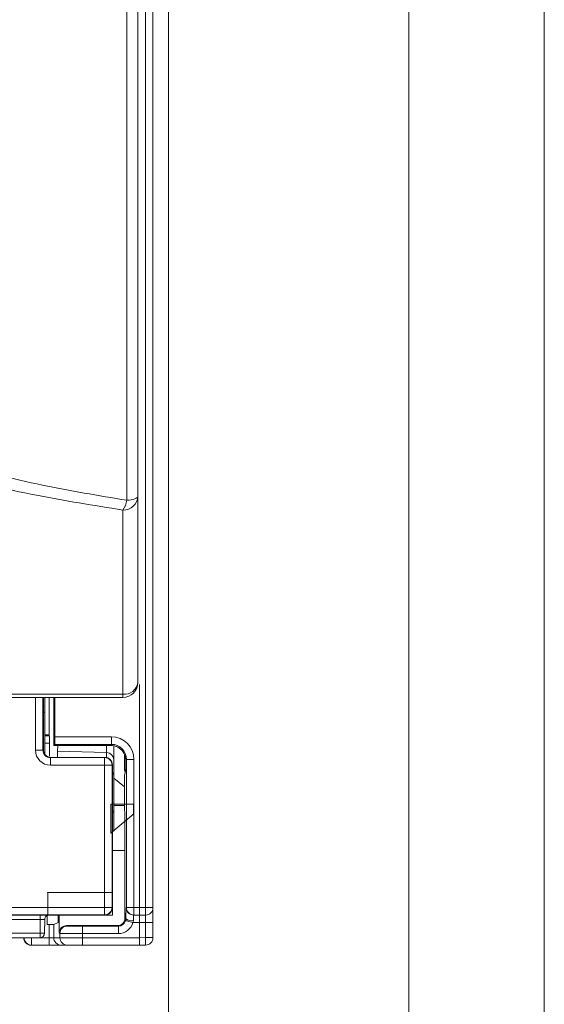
# Model space of a CAD drawing. Header units: metres. Extents: x 7168 to 12828, y 1523 to 3619.
# Tile 77 of 132: x 12044.3 to 12047.79, y 2235.13 to 2241.68. Entities that reach past the tile are written whole.
import ezdxf

# ---------------------------------------------------------------- set-up
doc = ezdxf.new("R2010")
doc.units = ezdxf.units.M
doc.linetypes.add('CENTERX2', pattern=[4, 2.5, -0.5, 0.5, -0.5])
doc.layers.add('w0', color=7, linetype='Continuous', lineweight=20)

msp = doc.modelspace()

# ---------------------------------------------------------------- linework, layer by layer
at = {"color": 7, "linetype": 'Continuous', "lineweight": 0}
for p, q in [((12045.134, 2235.7744, -17586.4959), (12045.134, 2246.9144, -17586.4959)), ((12045.1831, 2246.9144, -17586.4959), (12045.1831, 2235.7744, -17586.4959)), ((12045.0246, 2238.4863, -17586.4959), (12045.0093, 2238.4848, -17586.4959)), ((12045.0388, 2238.4885, -17586.4959), (12045.0246, 2238.4863, -17586.4959)), ((12045.0516, 2238.4913, -17586.4959), (12045.0388, 2238.4885, -17586.4959)), ((12045.0625, 2238.4946, -17586.4959), (12045.0516, 2238.4913, -17586.4959)), ((12045.0713, 2238.4984, -17586.4959), (12045.0625, 2238.4946, -17586.4959)), ((12045.0778, 2238.5026, -17586.4959), (12045.0713, 2238.4984, -17586.4959)), ((12045.0818, 2238.5069, -17586.4959), (12045.0778, 2238.5026, -17586.4959)), ((12045.0831, 2238.5114, -17586.4959), (12045.0818, 2238.5069, -17586.4959)), ((12045.0931, 2235.7737, -17586.4959), (12045.0931, 2237.2595, -17586.4959)), ((12034.7831, 2237.1946, -17586.4959), (12044.9831, 2237.1946, -17586.4959)), ((12044.9831, 2237.1725, -17586.4959), (12034.7831, 2237.1725, -17586.4959)), ((12044.4018, 2236.8219, -17586.4959), (12044.4018, 2237.1725, -17586.4959)), ((12044.4518, 2237.1725, -17586.4959), (12044.4518, 2236.8219, -17586.4959)), ((12044.4553, 2237.1725, -17586.4959), (12044.4549, 2237.0737, -17586.4959)), ((12044.4637, 2237.1725, -17586.4959), (12044.4637, 2237.0737, -17586.4959)), ((12044.4924, 2237.1725, -17586.4959), (12044.4924, 2236.9237, -17586.4959)), ((12044.5231, 2237.1725, -17586.4959), (12044.5231, 2236.8537, -17586.4959)), ((12044.5308, 2236.9105, -17586.4959), (12044.5308, 2237.1725, -17586.4959)), ((12044.9831, 2237.1946, -17586.4959), (12044.9831, 2237.1725, -17586.4959)), ((12044.4549, 2237.0737, -17586.4959), (12044.4549, 2236.8237, -17586.4959)), ((12044.4637, 2237.0737, -17586.4959), (12044.4549, 2237.0737, -17586.4959)), ((12044.4637, 2237.0737, -17586.4959), (12044.4637, 2236.7953, -17586.4959)), ((12044.4924, 2236.9237, -17586.4959), (12044.4637, 2236.9237, -17586.4959)), ((12044.4637, 2236.9173, -17586.4959), (12044.4939, 2236.9173, -17586.4959)), ((12044.4924, 2236.9237, -17586.4959), (12044.4939, 2236.9173, -17586.4959)), ((12044.5308, 2236.9105, -17586.4959), (12044.9072, 2236.9105, -17586.4959)), ((12044.9072, 2236.9105, -17586.4959), (12044.9072, 2236.8605, -17586.4959)), ((12044.4518, 2236.8219, -17586.4959), (12044.4549, 2236.8237, -17586.4959)), ((12044.4945, 2236.8674, -17586.4959), (12044.4637, 2236.8674, -17586.4959)), ((12044.4945, 2236.7829, -17586.4959), (12044.4945, 2236.8674, -17586.4959)), ((12044.5231, 2236.8537, -17586.4959), (12044.5299, 2236.8605, -17586.4959)), ((12044.5231, 2236.8537, -17586.4959), (12044.8947, 2236.8537, -17586.4959)), ((12044.9072, 2236.8605, -17586.4959), (12044.5299, 2236.8605, -17586.4959)), ((12044.55, 2236.8537, -17586.4959), (12044.5494, 2236.816, -17586.4959)), ((12044.8748, 2236.8053, -17586.4959), (12044.8748, 2236.8537, -17586.4959)), ((12044.8947, 2236.8537, -17586.4959), (12044.9024, 2236.8537, -17586.4959)), ((12044.9024, 2236.8537, -17586.4959), (12044.9072, 2236.8605, -17586.4959)), ((12044.9231, 2236.8513, -17586.4959), (12044.9231, 2236.7584, -17586.4959)), ((12044.4018, 2236.8219, -17586.4959), (12044.4518, 2236.8219, -17586.4959)), ((12044.5049, 2236.7737, -17586.4959), (12044.5018, 2236.7719, -17586.4959)), ((12044.5018, 2236.7219, -17586.4959), (12044.5018, 2236.7719, -17586.4959)), ((12044.5018, 2236.7719, -17586.4959), (12044.8613, 2236.7719, -17586.4959)), ((12044.8631, 2236.7737, -17586.4959), (12044.5049, 2236.7737, -17586.4959)), ((12044.8748, 2236.8053, -17586.4959), (12044.5494, 2236.816, -17586.4959)), ((12044.8613, 2236.7719, -17586.4959), (12044.8631, 2236.7737, -17586.4959)), ((12044.8613, 2236.7219, -17586.4959), (12044.8613, 2236.7719, -17586.4959)), ((12044.8748, 2236.7723, -17586.4959), (12044.8748, 2236.8053, -17586.4959)), ((12044.9231, 2236.7584, -17586.4959), (12044.9231, 2236.6498, -17586.4959)), ((12044.9938, 2236.7943, -17586.4959), (12044.9938, 2236.6935, -17586.4959)), ((12045.0071, 2236.7605, -17586.4959), (12045.0024, 2236.7538, -17586.4959)), ((12045.0071, 2236.7605, -17586.4959), (12045.0571, 2236.7605, -17586.4959)), ((12045.0071, 2235.7737, -17586.4959), (12045.0071, 2236.7605, -17586.4959)), ((12045.0571, 2236.7605, -17586.4959), (12045.0571, 2235.7737, -17586.4959)), ((12044.8613, 2236.7219, -17586.4959), (12044.5018, 2236.7219, -17586.4959)), ((12044.8613, 2235.7755, -17586.4959), (12044.8613, 2236.7219, -17586.4959)), ((12044.8613, 2236.7219, -17586.4959), (12044.9113, 2236.7219, -17586.4959)), ((12044.9131, 2236.7237, -17586.4959), (12044.9113, 2236.7219, -17586.4959)), ((12044.9113, 2236.7219, -17586.4959), (12044.9113, 2235.7755, -17586.4959)), ((12044.9131, 2236.7237, -17586.4959), (12044.9131, 2235.7737, -17586.4959)), ((12045.0024, 2236.6935, -17586.4959), (12044.9938, 2236.6935, -17586.4959)), ((12044.9938, 2236.6935, -17586.4959), (12044.9974, 2236.6721, -17586.4959)), ((12044.9974, 2236.6721, -17586.4959), (12045.0024, 2236.6935, -17586.4959)), ((12045.0023, 2236.7538, -17586.4959), (12045.0024, 2236.7538, -17586.4959)), ((12045.0023, 2236.7538, -17586.4959), (12045.0024, 2236.7537, -17586.4959)), ((12045.0024, 2236.7538, -17586.4959), (12045.0024, 2236.7537, -17586.4959)), ((12045.0024, 2236.6935, -17586.4959), (12045.0024, 2236.7537, -17586.4959)), ((12045.0024, 2236.7537, -17586.4959), (12045.0024, 2236.7537, -17586.4959)), ((12044.9231, 2236.6498, -17586.4959), (12044.9231, 2236.4312, -17586.4959)), ((12044.9931, 2236.5778, -17586.4959), (12044.9231, 2236.6365, -17586.4959)), ((12044.9931, 2236.6537, -17586.4959), (12044.9974, 2236.6721, -17586.4959)), ((12044.9931, 2236.6537, -17586.4959), (12044.9931, 2236.4537, -17586.4959)), ((12044.9231, 2236.4615, -17586.4959), (12044.9031, 2236.4615, -17586.4959)), ((12044.9031, 2236.2698, -17586.4959), (12044.9031, 2236.4615, -17586.4959)), ((12044.9231, 2236.4615, -17586.4959), (12045.0531, 2236.4615, -17586.4959)), ((12044.9231, 2236.4537, -17586.4959), (12044.9931, 2236.4537, -17586.4959)), ((12045.0531, 2236.3956, -17586.4959), (12045.0531, 2236.4615, -17586.4959)), ((12044.9231, 2236.2865, -17586.4959), (12045.0531, 2236.3956, -17586.4959)), ((12044.9231, 2236.2865, -17586.4959), (12044.9031, 2236.2698, -17586.4959)), ((12044.9968, 2236.1537, -17586.4959), (12044.9131, 2236.1537, -17586.4959)), ((12044.9968, 2235.7037, -17586.4959), (12044.9968, 2236.1537, -17586.4959)), ((12044.4831, 2235.8737, -17586.4959), (12044.4831, 2235.7237, -17586.4959)), ((12044.4831, 2235.8737, -17586.4959), (12044.9131, 2235.8737, -17586.4959)), ((12044.9131, 2235.8737, -17586.4959), (12044.9131, 2235.7237, -17586.4959)), ((12034.9049, 2235.7755, -17586.4959), (12044.8613, 2235.7755, -17586.4959)), ((12044.8613, 2235.7755, -17586.4959), (12044.9113, 2235.7755, -17586.4959)), ((12044.8613, 2235.7755, -17586.4959), (12044.8613, 2235.7255, -17586.4959)), ((12044.9113, 2235.7755, -17586.4959), (12044.9131, 2235.7737, -17586.4959)), ((12045.0931, 2235.7737, -17586.4959), (12045.134, 2235.7744, -17586.4959)), ((12045.1831, 2235.7744, -17586.4959), (12045.134, 2235.7744, -17586.4959)), ((12045.1831, 2235.7744, -17586.4959), (12045.1831, 2235.6744, -17586.4959)), ((12044.8613, 2235.7255, -17586.4959), (12034.9049, 2235.7255, -17586.4959)), ((12035.3326, 2235.7244, -17586.4959), (12044.4336, 2235.7244, -17586.4959)), ((12044.4336, 2235.6944, -17586.4959), (12044.4336, 2235.7244, -17586.4959)), ((12044.4804, 2235.6614, -17586.4959), (12044.4804, 2235.7207, -17586.4959)), ((12044.4831, 2235.7237, -17586.4959), (12044.9131, 2235.7237, -17586.4959)), ((12044.4936, 2235.7241, -17586.4959), (12044.4935, 2235.7237, -17586.4959)), ((12044.8631, 2235.7237, -17586.4959), (12044.4935, 2235.7237, -17586.4959)), ((12044.5518, 2235.6737, -17586.4959), (12044.5518, 2235.7237, -17586.4959)), ((12044.5591, 2235.7237, -17586.4959), (12044.5591, 2235.6037, -17586.4959)), ((12044.8631, 2235.7237, -17586.4959), (12044.8613, 2235.7255, -17586.4959)), ((12045.0047, 2235.7737, -17586.4959), (12045.0071, 2235.7737, -17586.4959)), ((12045.0071, 2235.7737, -17586.4959), (12045.0571, 2235.7737, -17586.4959)), ((12045.0571, 2235.7237, -17586.4959), (12045.0547, 2235.7237, -17586.4959)), ((12045.0571, 2235.7737, -17586.4959), (12045.0571, 2235.7237, -17586.4959)), ((12045.0571, 2235.7737, -17586.4959), (12045.0931, 2235.7737, -17586.4959)), ((12045.0931, 2235.7237, -17586.4959), (12045.0571, 2235.7237, -17586.4959)), ((12045.0931, 2235.7737, -17586.4959), (12045.0931, 2235.7737, -17586.4959)), ((12045.134, 2235.7244, -17586.4959), (12045.0931, 2235.7237, -17586.4959)), ((12044.4336, 2235.6944, -17586.4959), (12035.3326, 2235.6944, -17586.4959)), ((12044.4328, 2235.6037, -17586.4959), (12044.4336, 2235.6944, -17586.4959)), ((12044.4636, 2235.6943, -17586.4959), (12044.4628, 2235.6035, -17586.4959)), ((12044.4636, 2235.6943, -17586.4959), (12044.4642, 2235.7002, -17586.4959)), ((12044.4642, 2235.7002, -17586.4959), (12044.4652, 2235.7038, -17586.4959)), ((12044.4934, 2235.6614, -17586.4959), (12044.4804, 2235.6614, -17586.4959)), ((12044.4934, 2235.5737, -17586.4959), (12044.4934, 2235.6614, -17586.4959)), ((12044.5234, 2235.6616, -17586.4959), (12044.5518, 2235.6737, -17586.4959)), ((12044.5234, 2235.6616, -17586.4959), (12044.5234, 2235.5737, -17586.4959)), ((12044.6091, 2235.6537, -17586.4959), (12044.6146, 2235.6514, -17586.4959)), ((12044.6091, 2235.6537, -17586.4959), (12044.9468, 2235.6537, -17586.4959)), ((12044.7146, 2235.6508, -17586.4959), (12044.7146, 2235.6008, -17586.4959)), ((12044.7146, 2235.6508, -17586.4959), (12044.9535, 2235.6508, -17586.4959)), ((12044.9535, 2235.6508, -17586.4959), (12044.9468, 2235.6537, -17586.4959)), ((12044.9535, 2235.6508, -17586.4959), (12044.9535, 2235.6008, -17586.4959)), ((12044.9968, 2235.7037, -17586.4959), (12045.0035, 2235.7008, -17586.4959)), ((12045.0016, 2235.6873, -17586.4959), (12045.0026, 2235.687, -17586.4959)), ((12045.0026, 2235.687, -17586.4959), (12045.0054, 2235.6862, -17586.4959)), ((12045.0054, 2235.6862, -17586.4959), (12045.0099, 2235.6849, -17586.4959)), ((12045.0099, 2235.6849, -17586.4959), (12045.0159, 2235.6832, -17586.4959)), ((12045.0159, 2235.6832, -17586.4959), (12045.0232, 2235.6812, -17586.4959)), ((12045.0232, 2235.6812, -17586.4959), (12045.0315, 2235.6789, -17586.4959)), ((12045.0315, 2235.6789, -17586.4959), (12045.0404, 2235.6763, -17586.4959)), ((12045.0404, 2235.6763, -17586.4959), (12045.0497, 2235.6737, -17586.4959)), ((12045.0931, 2235.6737, -17586.4959), (12045.0497, 2235.6737, -17586.4959)), ((12045.134, 2235.6744, -17586.4959), (12045.0931, 2235.6737, -17586.4959)), ((12045.0931, 2235.6737, -17586.4959), (12045.0931, 2235.5737, -17586.4959)), ((12045.1831, 2235.6744, -17586.4959), (12045.134, 2235.6744, -17586.4959)), ((12045.134, 2235.5744, -17586.4959), (12045.134, 2235.6744, -17586.4959)), ((12045.1831, 2235.6744, -17586.4959), (12045.1831, 2235.5744, -17586.4959)), ((12035.3334, 2235.6037, -17586.4959), (12044.4328, 2235.6037, -17586.4959)), ((12044.4328, 2235.6037, -17586.4959), (12044.4328, 2235.5737, -17586.4959)), ((12044.4328, 2235.6037, -17586.4959), (12044.4387, 2235.6037, -17586.4959)), ((12044.4387, 2235.6037, -17586.4959), (12044.4443, 2235.6036, -17586.4959)), ((12044.4443, 2235.6036, -17586.4959), (12044.4495, 2235.6036, -17586.4959)), ((12044.4495, 2235.6036, -17586.4959), (12044.454, 2235.6035, -17586.4959)), ((12044.454, 2235.6035, -17586.4959), (12044.4578, 2235.6035, -17586.4959)), ((12044.4578, 2235.6035, -17586.4959), (12044.4605, 2235.6035, -17586.4959)), ((12044.4605, 2235.6035, -17586.4959), (12044.4622, 2235.6035, -17586.4959)), ((12044.4622, 2235.6035, -17586.4959), (12044.4628, 2235.6035, -17586.4959)), ((12044.5646, 2235.6014, -17586.4959), (12044.5591, 2235.6037, -17586.4959)), ((12044.5646, 2235.5737, -17586.4959), (12044.5646, 2235.6014, -17586.4959)), ((12044.7146, 2235.6008, -17586.4959), (12044.7146, 2235.5737, -17586.4959)), ((12044.9535, 2235.6008, -17586.4959), (12044.7146, 2235.6008, -17586.4959)), ((12044.4328, 2235.5737, -17586.4959), (12035.3334, 2235.5737, -17586.4959)), ((12044.3762, 2235.5237, -17586.4959), (12044.3731, 2235.5237, -17586.4959)), ((12044.3762, 2235.5237, -17586.4959), (12044.3762, 2235.5737, -17586.4959)), ((12044.4934, 2235.5237, -17586.4959), (12044.3762, 2235.5237, -17586.4959)), ((12044.4328, 2235.5737, -17586.4959), (12044.4934, 2235.5737, -17586.4959)), ((12044.4934, 2235.5737, -17586.4959), (12044.5234, 2235.5737, -17586.4959)), ((12044.4934, 2235.5237, -17586.4959), (12044.4934, 2235.5737, -17586.4959)), ((12044.5734, 2235.5237, -17586.4959), (12044.4934, 2235.5237, -17586.4959)), ((12044.5234, 2235.5737, -17586.4959), (12044.5646, 2235.5737, -17586.4959)), ((12044.5646, 2235.5737, -17586.4959), (12044.7146, 2235.5737, -17586.4959)), ((12044.6146, 2235.5237, -17586.4959), (12044.5734, 2235.5237, -17586.4959)), ((12044.7146, 2235.5237, -17586.4959), (12044.6146, 2235.5237, -17586.4959)), ((12044.7146, 2235.5237, -17586.4959), (12044.7146, 2235.5737, -17586.4959)), ((12044.7146, 2235.5737, -17586.4959), (12045.0931, 2235.5737, -17586.4959)), ((12045.0931, 2235.5237, -17586.4959), (12044.7146, 2235.5237, -17586.4959)), ((12045.0931, 2235.5737, -17586.4959), (12045.134, 2235.5744, -17586.4959)), ((12045.0931, 2235.5737, -17586.4959), (12045.0931, 2235.5737, -17586.4959)), ((12045.134, 2235.5244, -17586.4959), (12045.0931, 2235.5237, -17586.4959)), ((12045.1831, 2235.5744, -17586.4959), (12045.134, 2235.5744, -17586.4959))]:
    msp.add_line(p, q, dxfattribs=at)
at = {"color": 7, "linetype": 'CENTERX2', "lineweight": 0}
msp.add_line((12044.9231, 2236.2865, -17586.4959), (12044.9231, 2236.4615, -17586.4959), dxfattribs=at)
at = {"color": 7, "linetype": 'Continuous', "lineweight": 0}
for centre, radius, start, end in [((12044.9872, 2238.5159, -17586.4959), 0.096, 267.53093, 357.29729), ((12044.8535, 2238.5102, -17586.4959), 0.1578, 325.18336, 350.73805), ((12044.9929, 2237.2851, -17586.4959), 0.0911, 263.8139, 352.05365), ((12044.9831, 2237.2725, -17586.4959), 0.1, 270, 0), ((12044.8613, 2236.7219, -17586.4959), 0.05, 0.00052, 89.99948), ((12044.8747, 2236.7569, -17586.4959), 0.0484, 1.75544, 89.80834), ((12044.8894, 2236.649, -17586.4959), 0.0336, 1.39075, 45.37212), ((12044.8731, 2236.4312, -17586.4959), 0.05, 323.1301, 0), ((12044.8613, 2235.7756, -17586.4959), 0.05, 270.00173, 359.99827), ((12044.4178, 2235.7494, -17586.4959), 0.7166, 358.00099, 1.99901), ((12045.1331, 2235.7744, -17586.4959), 0.05, 271, 0), ((12044.4935, 2235.6937, -17586.4959), 0.03, 89.99946, 161.11636), ((12044.4936, 2235.6941, -17586.4959), 0.03, 89.99997, 161.1155), ((12045.0547, 2235.7737, -17586.4959), 0.05, 179.99713, 269.9986), ((12045.0571, 2235.7737, -17586.4959), 0.05, 179.99671, 269.99859), ((12044.6146, 2235.6014, -17586.4959), 0.05, 90.00518, 179.99781), ((12045.0423, 2235.7449, -17586.4959), 0.0587, 228.67862, 280.99893), ((12044.4328, 2235.6037, -17586.4959), 0.03, 270, 359.5), ((12044.3731, 2235.5737, -17586.4959), 0.05, 180, 270), ((12044.3762, 2235.5737, -17586.4959), 0.05, 180.00064, 269.99851), ((12044.5734, 2235.5737, -17586.4959), 0.05, 179.99883, 269.9969), ((12044.6146, 2235.5737, -17586.4959), 0.05, 179.99841, 269.99689), ((12044.4178, 2235.5494, -17586.4959), 0.7166, 358.00094, 1.99906), ((12045.1331, 2235.5744, -17586.4959), 0.05, 271, 0)]:
    msp.add_arc(centre, radius, start, end, dxfattribs=at)
for centre, major_axis, ratio, start_param, end_param in [((12044.4939, 2236.8674, -17586.4959), (0, 0.05), 0.012218, 4.712389, 6.230825), ((12044.5299, 2236.9105, -17586.4959), (0, 0.05), 0.017455, 3.159046, 4.712389), ((12044.9071, 2236.7605, -17586.4959), (-0.086, -0.1229), 0.999773, 2.181605, 3.752188), ((12044.5049, 2236.8237, -17586.4959), (-0.0429, -0.0257), 0.999948, 5.742796, 6.346511), ((12044.9071, 2236.7605, -17586.4959), (0.0574, 0.082), 0.999546, 5.323197, 6.89378), ((12044.5018, 2236.8219, -17586.4959), (-0.0858, -0.0515), 0.999948, 5.742796, 7.313546), ((12044.5018, 2236.8219, -17586.4959), (0.0429, 0.0257), 0.999845, 2.601203, 4.171954), ((12044.5049, 2236.8237, -17586.4959), (-0.0429, -0.0257), 0.999948, 0.063325, 1.030361), ((12044.5507, 2236.1537, -17586.4959), (0, 0.7047), 0.005236, 0.348894, 0.49543), ((12044.8631, 2236.7237, -17586.4959), (0.0354, 0.0354), 0.999973, 5.497801, 7.06857), ((12044.9931, 2236.1537, -17586.4959), (0, 0.3), 0.012218, 4.712389, 6.283185), ((12044.4336, 2235.7241, -17586.4959), (0.06, 0), 0.005236, 6.281394, 7.853936), ((12044.8631, 2235.7737, -17586.4959), (-0.0354, 0.0354), 0.999973, 2.356208, 3.926977), ((12045.0047, 2235.6737, -17586.4959), (0, 0.1), 0.012218, 0, 1.296418), ((12045.0547, 2235.6737, -17586.4959), (0, 0.05), 0.024436, 0, 1.296418), ((12045.0935, 2235.6737, -17586.4959), (-0.0004, 0.05), 0.008726, 0, 1.570568), ((12045.0926, 2235.7737, -17586.4959), (-0.0004, 0.05), 0.008726, 3.141593, 4.712161), ((12045.1331, 2235.6744, -17586.4959), (0.0009, 0.05), 0.017429, 4.713302, 6.283794), ((12044.4336, 2235.6941, -17586.4959), (0.03, 0.0003), 0.010469, 6.281257, 7.853799), ((12044.4934, 2235.6616, -17586.4959), (0.03, 0), 0.005236, 4.712389, 6.270968), ((12044.6091, 2235.6037, -17586.4959), (0.046, -0.0197), 0.999912, 1.975705, 3.546438), ((12044.7146, 2235.6514, -17586.4959), (0.1, 0), 0.005236, 3.15381, 4.712389), ((12044.9467, 2235.7037, -17586.4959), (0.046, -0.0197), 0.999912, 5.117298, 6.68803), ((12044.9535, 2235.7008, -17586.4959), (0.046, -0.0197), 0.999735, 5.117298, 6.41345), ((12044.9535, 2235.7008, -17586.4959), (0.0919, -0.0394), 0.999912, 5.117298, 6.41345), ((12042.2286, 2235.6737, -17586.4959), (2.8645, 0), 0.017455, 0, 0.000152), ((12044.7146, 2235.6014, -17586.4959), (0.15, 0), 0.003491, 3.15381, 4.712389), ((12045.0926, 2235.5737, -17586.4959), (-0.0004, 0.05), 0.008726, 3.141593, 4.712161)]:
    msp.add_ellipse(centre, major_axis=major_axis, ratio=ratio, start_param=start_param, end_param=end_param, dxfattribs=at)
for points, knots in [([(12043.9983, 2240.1725, -17586.4959), (12044.0479, 2240.6021, -17586.4959), (12044.1471, 2241.4613, -17586.4959), (12044.2889, 2242.7009, -17586.4959), (12044.4243, 2243.8845, -17586.4959), (12044.5529, 2245.0105, -17586.4959), (12044.6821, 2246.1352, -17586.4959), (12044.8104, 2247.2564, -17586.4959), (12044.9126, 2248.1183, -17586.4959), (12044.9694, 2248.6058, -17586.4959), (12044.9831, 2248.7233, -17586.4959)], [0, 0, 0, 0, 0.151531, 0.303062, 0.434155, 0.565248, 0.696341, 0.827434, 0.958414, 1, 1, 1, 1]), ([(12043.8409, 2240.1634, -17586.4959), (12043.8986, 2240.6662, -17586.4959), (12044.0096, 2241.6344, -17586.4959), (12044.1752, 2243.0788, -17586.4959), (12044.3191, 2244.3337, -17586.4959), (12044.4453, 2245.4342, -17586.4959), (12044.5529, 2246.3722, -17586.4959), (12044.6241, 2246.993, -17586.4959), (12044.6593, 2247.2997, -17586.4959)], [0, 0, 0, 0, 0.21266, 0.409489, 0.606318, 0.738549, 0.87078, 1, 1, 1, 1]), ([(12044.7089, 2247.2886, -17586.4959), (12044.7089, 2247.2886, -17586.4959), (12044.6509, 2246.8239, -17586.4959), (12044.5501, 2245.8874, -17586.4959), (12044.3859, 2244.482, -17586.4959), (12044.225, 2243.0753, -17586.4959), (12044.0592, 2241.6334, -17586.4959), (12043.9482, 2240.6667, -17586.4959), (12043.8905, 2240.1646, -17586.4959)], [0, 0, 0, 0, 0.000001, 0.196816, 0.393631, 0.590446, 0.787261, 1, 1, 1, 1]), ([(12044.6752, 2245.5558, -17586.4959), (12044.6543, 2245.3715, -17586.4959), (12044.5907, 2244.8129, -17586.4959), (12044.4843, 2243.8782, -17586.4959), (12044.3496, 2242.696, -17586.4959), (12044.2079, 2241.457, -17586.4959), (12044.109, 2240.5985, -17586.4959), (12044.0595, 2240.1688, -17586.4959)], [0, 0, 0, 0, 0.10237, 0.310373, 0.518731, 0.75909, 1, 1, 1, 1]), ([(12045.0093, 2238.4848, -17586.4959), (12045.0093, 2238.5489, -17586.4959), (12045.0093, 2238.8695, -17586.4959), (12045.0095, 2239.7521, -17586.4959), (12045.0098, 2241.1498, -17586.4959), (12045.0102, 2242.3011, -17586.4959), (12045.0104, 2242.8781, -17586.4959)], [0, 0, 0, 0, 0.044642, 0.223233, 0.610744, 1, 1, 1, 1]), ([(12045.0831, 2242.8883, -17586.4959), (12045.0831, 2242.5202, -17586.4959), (12045.0831, 2241.7841, -17586.4959), (12045.0831, 2240.6856, -17586.4959), (12045.0831, 2239.592, -17586.4959), (12045.0831, 2238.8716, -17586.4959), (12045.0831, 2238.5114, -17586.4959)], [0, 0, 0, 0, 0.2490701, 0.4981405, 0.7490708, 1, 1, 1, 1]), ([(12043.8922, 2238.7271, -17586.4959), (12043.978, 2238.7023, -17586.4959), (12044.1514, 2238.6521, -17586.4959), (12044.5229, 2238.5669, -17586.4959), (12044.8195, 2238.5168, -17586.4959), (12045.0093, 2238.4848, -17586.4959)], [0, 0, 0, 0, 0.261029, 0.527153, 1, 1, 1, 1]), ([(12044.9831, 2238.4201, -17586.4959), (12044.7889, 2238.4512, -17586.4959), (12044.4861, 2238.4997, -17586.4959), (12044.1028, 2238.583, -17586.4959), (12043.9218, 2238.6311, -17586.4959), (12043.8307, 2238.6553, -17586.4959)], [0, 0, 0, 0, 0.470527, 0.733382, 1, 1, 1, 1]), ([(12045.0831, 2238.5114, -17586.4959), (12045.0831, 2238.4286, -17586.4959), (12045.0831, 2238.2624, -17586.4959), (12045.0831, 2237.9652, -17586.4959), (12045.0831, 2237.6393, -17586.4959), (12045.0831, 2237.3949, -17586.4959), (12045.0831, 2237.2725, -17586.4959)], [0, 0, 0, 0, 0.24611, 0.493399, 0.746229, 1, 1, 1, 1]), ([(12044.9831, 2237.1946, -17586.4959), (12044.9831, 2237.3153, -17586.4959), (12044.9831, 2237.5572, -17586.4959), (12044.9831, 2237.873, -17586.4959), (12044.9831, 2238.1682, -17586.4959), (12044.9831, 2238.3328, -17586.4959), (12044.9831, 2238.4201, -17586.4959)], [0, 0, 0, 0, 0.2530009, 0.5069537, 0.7386749, 1, 1, 1, 1]), ([(12045.0024, 2236.7538, -17586.4959), (12045.0024, 2236.7621, -17586.4959), (12045.0014, 2236.7715, -17586.4959), (12044.9954, 2236.792, -17586.4959), (12044.9904, 2236.8031, -17586.4959), (12044.9744, 2236.8244, -17586.4959), (12044.9633, 2236.8346, -17586.4959), (12044.9356, 2236.8493, -17586.4959), (12044.919, 2236.8537, -17586.4959), (12044.9024, 2236.8537, -17586.4959)], [0, 0, 0, 0, 0.25, 0.25, 0.5, 0.5, 0.75, 0.75, 1, 1, 1, 1]), ([(12044.9024, 2236.8537, -17586.4959), (12044.9286, 2236.8537, -17586.4959), (12044.9546, 2236.8429, -17586.4959), (12044.9823, 2236.8151, -17586.4959), (12044.9897, 2236.8041, -17586.4959), (12044.9998, 2236.7798, -17586.4959), (12045.0023, 2236.7669, -17586.4959), (12045.0023, 2236.7538, -17586.4959)], [0, 0, 0, 0, 0.5, 0.5, 0.75, 0.75, 1, 1, 1, 1])]:
    msp.add_open_spline(points, degree=3, knots=knots, dxfattribs=at)
for points in [[(12045.0016, 2235.6873, -17586.4959), (12045.0029, 2235.6919, -17586.4959), (12045.0035, 2235.6966, -17586.4959), (12045.0035, 2235.7008, -17586.4959)], [(12045.0535, 2235.6873, -17586.4959), (12045.0535, 2235.6826, -17586.4959), (12045.0521, 2235.6779, -17586.4959), (12045.0497, 2235.6737, -17586.4959)]]:
    msp.add_open_spline(points, degree=3, dxfattribs=at)
for p in [(12044.9031, 2236.4615, -17586.4959), (12044.9231, 2236.4615, -17586.4959), (12045.0531, 2236.4615, -17586.4959), (12045.0482, 2236.3915, -17586.4959), (12045.0531, 2236.3956, -17586.4959), (12044.9031, 2236.2698, -17586.4959), (12044.9231, 2236.2865, -17586.4959), (12044.4831, 2235.8737, -17586.4959), (12044.9131, 2235.8737, -17586.4959), (12044.4831, 2235.7237, -17586.4959), (12044.9131, 2235.7237, -17586.4959)]:
    msp.add_point(p, dxfattribs=at)
at = {"layer": 'w0', "color": 7, "lineweight": 0}
for p, q in [((12047.7858, 2304.2291, -17586.4959), (12047.7858, 2220.2291, -17586.4959)), ((12046.8857, 2302.7291, -17586.4959), (12046.8857, 2221.7291, -17586.4959)), ((12045.2857, 2299.7291, -17586.4959), (12045.2857, 2224.7291, -17586.4959))]:
    msp.add_line(p, q, dxfattribs=at)

doc.saveas('drawing.dxf')
